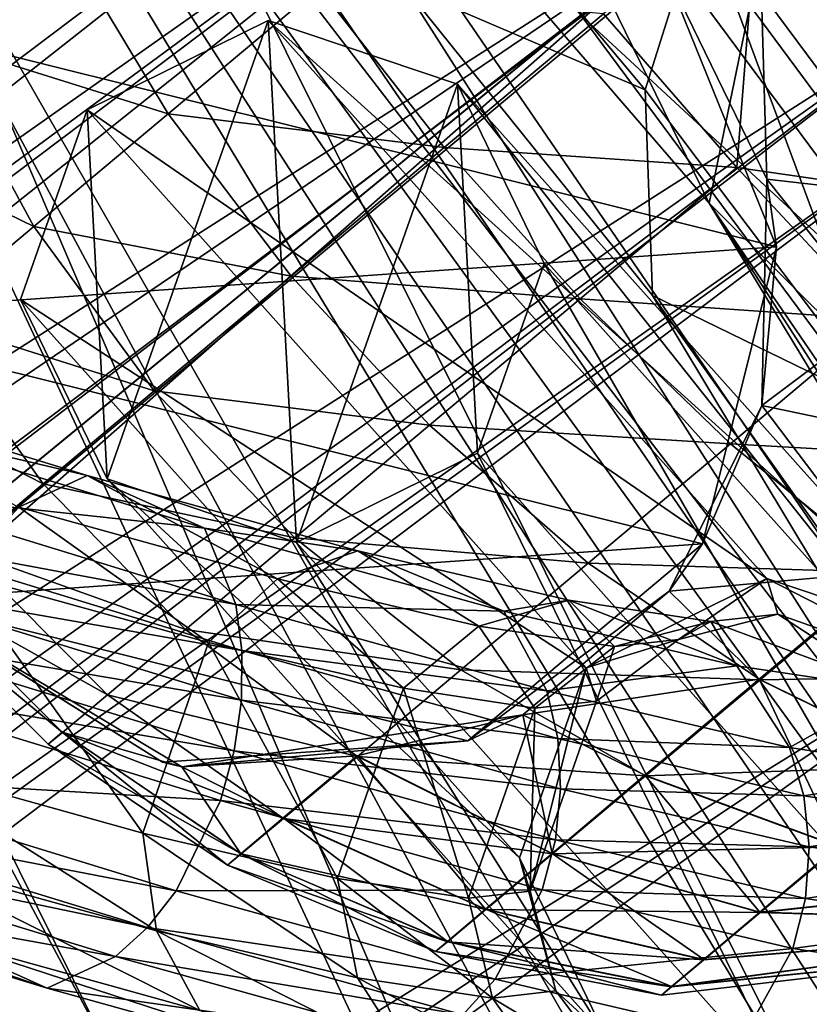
# Model space of a CAD drawing. Header units: metres. Extents: x -904 to 0, y -908 to 0.
# Tile 155 of 161: x -114 to -94, y -150 to -126. Entities that reach past the tile are written whole.
import ezdxf

# ---------------------------------------------------------------- set-up
doc = ezdxf.new("R2010")
doc.units = ezdxf.units.M

msp = doc.modelspace()

# ---------------------------------------------------------------- linework, layer by layer
at = {"layer": 'None'}
for points in [[(-49.976849, -131.562469, 2063.059814), (-25.973949, -3.563107, 2063.059814), (-104.346909, -107.827393, 2063.059814)], [(-49.976849, -131.562469, 163.059692), (-104.346909, -107.827393, 163.059692), (-25.973949, -3.563107, 163.059692)], [(-104.346909, -107.827393, 163.059692), (-88.116982, -126.493332, 163.059692), (-104.346909, -107.827393, 2063.059814)], [(-88.116982, -126.493332, 163.059692), (-88.116982, -126.493332, 2063.059814), (-104.346909, -107.827393, 2063.059814)], [(-54.393982, -132.405029, 2063.059814), (-104.346909, -107.827393, 2063.059814), (-88.116982, -126.493332, 2063.059814)], [(-54.393982, -132.405029, 2063.059814), (-49.976849, -131.562469, 2063.059814), (-104.346909, -107.827393, 2063.059814)], [(-49.976849, -131.562469, 163.059692), (-54.393982, -132.405029, 163.059692), (-104.346909, -107.827393, 163.059692)], [(-54.393982, -132.405029, 163.059692), (-88.116982, -126.493332, 163.059692), (-104.346909, -107.827393, 163.059692)]]:
    msp.add_3dface(points, dxfattribs=at)
at = {"layer": 'None012328'}
for points in [[(-113.255333, -101.465309, 1043.078369), (-111.905159, -103.074333, 1053.600708), (-77.901436, -143.59726, 1043.041016)], [(-113.255333, -101.465309, 1043.078369), (-77.901436, -143.59726, 1043.041016), (-111.914345, -103.063393, 1032.553101)], [(-77.901436, -143.59726, 1043.041016), (-79.251602, -141.988235, 1032.518677), (-111.914345, -103.063393, 1032.553101)], [(-111.914345, -103.063393, 1032.553101), (-79.251602, -141.988235, 1032.518677), (-108.086349, -107.625282, 1023.627441)], [(-111.905159, -103.074333, 1053.600708), (-79.242424, -141.999176, 1053.566284), (-77.901436, -143.59726, 1043.041016)], [(-79.242424, -141.999176, 1053.566284), (-111.905159, -103.074333, 1053.600708), (-83.070412, -137.437286, 1062.491943)], [(-111.905159, -103.074333, 1053.600708), (-108.069389, -107.6455, 1062.518311), (-83.070412, -137.437286, 1062.491943)], [(-79.251602, -141.988235, 1032.518677), (-83.087372, -137.417068, 1023.601074), (-108.086349, -107.625282, 1023.627441)], [(-108.086349, -107.625282, 1023.627441), (-83.087372, -137.417068, 1023.601074), (-102.354141, -114.456482, 1017.660156)], [(-83.070412, -137.437286, 1062.491943), (-108.069389, -107.6455, 1062.518311), (-88.802628, -130.606094, 1068.459229)], [(-108.069389, -107.6455, 1062.518311), (-102.331978, -114.482887, 1068.473511), (-88.802628, -130.606094, 1068.459229)], [(-83.087372, -137.417068, 1023.601074), (-88.824791, -130.579681, 1017.645874), (-102.354141, -114.456482, 1017.660156)], [(-102.354141, -114.456482, 1017.660156), (-88.824791, -130.579681, 1017.645874), (-95.590378, -122.516991, 1015.559692)], [(-88.802628, -130.606094, 1068.459229), (-102.331978, -114.482887, 1068.473511), (-95.566391, -122.545578, 1070.559692)], [(-112.793983, -123.781975, 1064.467896), (-117.712082, -121.474258, 1059.345703), (-115.927315, -126.408287, 1061.146729)], [(-95.566391, -122.545578, 1070.559692), (-99.399818, -125.761887, 1070.100586), (-96.119469, -129.541183, 1069.645752)], [(-97.965012, -124.509758, 1015.734985), (-95.590378, -122.516991, 1015.559692), (-95.373459, -129.832169, 1016.547363)], [(-88.802628, -130.606094, 1068.459229), (-95.566391, -122.545578, 1070.559692), (-96.119469, -129.541183, 1069.645752)], [(-95.590378, -122.516991, 1015.559692), (-88.824791, -130.579681, 1017.645874), (-95.373459, -129.832169, 1016.547363)], [(-110.120125, -128.221329, 1065.696167), (-112.793983, -123.781975, 1064.467896), (-115.927315, -126.408287, 1061.146729)], [(-106.408791, -125.109283, 1068.205444), (-112.793983, -123.781975, 1064.467896), (-110.120125, -128.221329, 1065.696167)], [(-97.966179, -124.508362, 1013.059692), (-95.141541, -131.499298, 1013.054871), (-117.658089, -125.885635, 1013.067566)], [(-95.141541, -131.499298, 1013.054871), (-97.966179, -124.508362, 1013.059692), (-95.373459, -129.832169, 1016.547363)], [(-95.373459, -129.832169, 1016.547363), (-97.966179, -124.508362, 1013.059692), (-97.965012, -124.509758, 1015.734985)], [(-103.321503, -129.051361, 1068.628906), (-106.408791, -125.109283, 1068.205444), (-110.120125, -128.221329, 1065.696167)], [(-99.399818, -125.761887, 1070.100586), (-106.408791, -125.109283, 1068.205444), (-103.321503, -129.051361, 1068.628906)], [(-96.119469, -129.541183, 1069.645752), (-99.399818, -125.761887, 1070.100586), (-103.321503, -129.051361, 1068.628906)], [(-117.658089, -125.885635, 1013.067566), (-95.141541, -131.499298, 1013.054871), (-119.482079, -133.201706, 1013.064575)], [(-118.473221, -128.540985, 1057.058228), (-113.433807, -130.99881, 1062.183838), (-115.927315, -126.408287, 1061.146729)], [(-115.927315, -126.408287, 1061.146729), (-113.433807, -130.99881, 1062.183838), (-110.120125, -128.221329, 1065.696167)], [(-113.433807, -130.99881, 1062.183838), (-107.095856, -132.216248, 1066.077026), (-110.120125, -128.221329, 1065.696167)], [(-110.120125, -128.221329, 1065.696167), (-107.095856, -132.216248, 1066.077026), (-103.321503, -129.051361, 1068.628906)], [(-118.473221, -128.540985, 1057.058228), (-116.126251, -133.254272, 1057.860107), (-113.433807, -130.99881, 1062.183838)], [(-107.095856, -132.216248, 1066.077026), (-99.975685, -132.775742, 1068.198608), (-103.321503, -129.051361, 1068.628906)], [(-103.321503, -129.051361, 1068.628906), (-99.975685, -132.775742, 1068.198608), (-96.119469, -129.541183, 1069.645752)], [(-99.975685, -132.775742, 1068.198608), (-92.624718, -133.289337, 1068.19519), (-96.119469, -129.541183, 1069.645752)], [(-96.119469, -129.541183, 1069.645752), (-92.624718, -133.289337, 1068.19519), (-88.802628, -130.606094, 1068.459229)], [(-95.496666, -135.40332, 1018.758423), (-95.373459, -129.832169, 1016.547363), (-92.646652, -133.263199, 1017.910522)], [(-95.496666, -135.40332, 1018.758423), (-95.141541, -131.499298, 1013.054871), (-95.373459, -129.832169, 1016.547363)], [(-95.373459, -129.832169, 1016.547363), (-88.824791, -130.579681, 1017.645874), (-92.646652, -133.263199, 1017.910522)], [(-113.433807, -130.99881, 1062.183838), (-116.126251, -133.254272, 1057.860107), (-110.465797, -135.040878, 1062.505127)], [(-113.433807, -130.99881, 1062.183838), (-110.465797, -135.040878, 1062.505127), (-107.095856, -132.216248, 1066.077026)], [(-95.141541, -131.499298, 1013.054871), (-96.965538, -138.815369, 1013.051819), (-119.482079, -133.201706, 1013.064575)], [(-96.965538, -138.815369, 1013.051819), (-95.141541, -131.499298, 1013.054871), (-95.496666, -135.40332, 1018.758423)], [(-110.465797, -135.040878, 1062.505127), (-103.687019, -135.887787, 1065.689453), (-107.095856, -132.216248, 1066.077026)], [(-107.095856, -132.216248, 1066.077026), (-103.687019, -135.887787, 1065.689453), (-99.975685, -132.775742, 1068.198608)], [(-103.687019, -135.887787, 1065.689453), (-96.271057, -136.347855, 1066.826782), (-99.975685, -132.775742, 1068.198608)], [(-99.975685, -132.775742, 1068.198608), (-96.271057, -136.347855, 1066.826782), (-92.624718, -133.289337, 1068.19519)], [(-119.482079, -133.201706, 1013.064575), (-96.965538, -138.815369, 1013.051819), (-116.657448, -140.192642, 1013.059692)], [(-113.203949, -137.334641, 1058.10791), (-116.126251, -133.254272, 1057.860107), (-118.050499, -134.864655, 1053.016724)], [(-116.126251, -133.254272, 1057.860107), (-113.203949, -137.334641, 1058.10791), (-110.465797, -135.040878, 1062.505127)], [(-96.271057, -136.347855, 1066.826782), (-89.103912, -136.762787, 1065.682617), (-92.624718, -133.289337, 1068.19519)], [(-92.646652, -133.263199, 1017.910522), (-89.12365, -136.739258, 1020.416382), (-95.496666, -135.40332, 1018.758423)], [(-115.160866, -138.972366, 1053.182251), (-113.203949, -137.334641, 1058.10791), (-118.050499, -134.864655, 1053.016724)], [(-110.465797, -135.040878, 1062.505127), (-113.203949, -137.334641, 1058.10791), (-107.00071, -138.665268, 1062.177124)], [(-110.465797, -135.040878, 1062.505127), (-107.00071, -138.665268, 1062.177124), (-103.687019, -135.887787, 1065.689453)], [(-95.496666, -135.40332, 1018.758423), (-92.405014, -139.49382, 1021.648193), (-97.784515, -139.980316, 1021.919373)], [(-97.784515, -139.980316, 1021.919373), (-96.965538, -138.815369, 1013.051819), (-95.496666, -135.40332, 1018.758423)], [(-89.12365, -136.739258, 1020.416382), (-92.405014, -139.49382, 1021.648193), (-95.496666, -135.40332, 1018.758423)], [(-107.00071, -138.665268, 1062.177124), (-99.780403, -139.290527, 1064.454102), (-103.687019, -135.887787, 1065.689453)], [(-103.687019, -135.887787, 1065.689453), (-99.780403, -139.290527, 1064.454102), (-96.271057, -136.347855, 1066.826782)], [(-99.780403, -139.290527, 1064.454102), (-92.386345, -139.516068, 1064.450806), (-96.271057, -136.347855, 1066.826782)], [(-96.271057, -136.347855, 1066.826782), (-92.386345, -139.516068, 1064.450806), (-89.103912, -136.762787, 1065.682617)], [(-109.693146, -140.920731, 1057.853394), (-113.203949, -137.334641, 1058.10791), (-115.160866, -138.972366, 1053.182251)], [(-113.203949, -137.334641, 1058.10791), (-109.693146, -140.920731, 1057.853394), (-107.00071, -138.665268, 1062.177124)], [(-107.00071, -138.665268, 1062.177124), (-109.693146, -140.920731, 1057.853394), (-102.913734, -141.91684, 1061.132935)], [(-102.913734, -141.91684, 1061.132935), (-99.780403, -139.290527, 1064.454102), (-107.00071, -138.665268, 1062.177124)], [(-96.965538, -138.815369, 1013.051819), (-102.741455, -143.662079, 1013.051819), (-116.657448, -140.192642, 1013.059692)], [(-102.741455, -143.662079, 1013.051819), (-96.965538, -138.815369, 1013.051819), (-97.784515, -139.980316, 1021.919373)], [(-115.160866, -138.972366, 1053.182251), (-116.290489, -139.915726, 1048.063721), (-111.617393, -142.531113, 1053.009888)], [(-111.617393, -142.531113, 1053.009888), (-109.693146, -140.920731, 1057.853394), (-115.160866, -138.972366, 1053.182251)], [(-95.545456, -142.165054, 1062.314941), (-99.780403, -139.290527, 1064.454102), (-102.913734, -141.91684, 1061.132935)], [(-99.780403, -139.290527, 1064.454102), (-95.545456, -142.165054, 1062.314941), (-92.386345, -139.516068, 1064.450806)], [(-92.405014, -139.49382, 1021.648193), (-95.562263, -142.145035, 1023.784058), (-97.784515, -139.980316, 1021.919373)], [(-95.562263, -142.145035, 1023.784058), (-92.405014, -139.49382, 1021.648193), (-91.237175, -144.25856, 1026.770752)], [(-95.545456, -142.165054, 1062.314941), (-88.554108, -142.037567, 1061.126587), (-92.386345, -139.516068, 1064.450806)], [(-112.728157, -143.458725, 1047.976807), (-116.290489, -139.915726, 1048.063721), (-116.644363, -140.208237, 1043.059692)], [(-116.290489, -139.915726, 1048.063721), (-112.728157, -143.458725, 1047.976807), (-111.617393, -142.531113, 1053.009888)], [(-101.388695, -143.025772, 1025.668213), (-102.741455, -143.662079, 1013.051819), (-97.784515, -139.980316, 1021.919373)], [(-97.784515, -139.980316, 1021.919373), (-95.562263, -142.145035, 1023.784058), (-101.388695, -143.025772, 1025.668213)], [(-116.657448, -140.192642, 1013.059692), (-110.263092, -144.188156, 1013.054871), (-116.644363, -140.208237, 1043.059692)], [(-116.657448, -140.192642, 1013.059692), (-102.741455, -143.662079, 1013.051819), (-110.263092, -144.188156, 1013.054871)], [(-113.076118, -143.746353, 1043.056274), (-112.728157, -143.458725, 1047.976807), (-116.644363, -140.208237, 1043.059692)], [(-109.786018, -144.305969, 1034.101318), (-112.732452, -143.453613, 1038.135864), (-116.644363, -140.208237, 1043.059692)], [(-112.732452, -143.453613, 1038.135864), (-113.076118, -143.746353, 1043.056274), (-116.644363, -140.208237, 1043.059692)], [(-110.263092, -144.188156, 1013.054871), (-109.786018, -144.305969, 1034.101318), (-116.644363, -140.208237, 1043.059692)], [(-105.459641, -144.049545, 1057.044556), (-109.693146, -140.920731, 1057.853394), (-111.617393, -142.531113, 1053.009888)], [(-109.693146, -140.920731, 1057.853394), (-105.459641, -144.049545, 1057.044556), (-102.913734, -141.91684, 1061.132935)], [(-102.913734, -141.91684, 1061.132935), (-105.459641, -144.049545, 1057.044556), (-98.366081, -144.529266, 1059.325195)], [(-98.366081, -144.529266, 1059.325195), (-95.545456, -142.165054, 1062.314941), (-102.913734, -141.91684, 1061.132935)], [(-91.222977, -144.275482, 1059.322266), (-88.554108, -142.037567, 1061.126587), (-95.545456, -142.165054, 1062.314941)], [(-95.562263, -142.145035, 1023.784058), (-98.38028, -144.512344, 1026.773804), (-101.388695, -143.025772, 1025.668213)], [(-93.617882, -146.258499, 1029.296509), (-98.38028, -144.512344, 1026.773804), (-95.562263, -142.145035, 1023.784058)], [(-91.222977, -144.275482, 1059.322266), (-95.545456, -142.165054, 1062.314941), (-98.366081, -144.529266, 1059.325195)], [(-91.237175, -144.25856, 1026.770752), (-93.617882, -146.258499, 1029.296509), (-95.562263, -142.145035, 1023.784058)], [(-111.617393, -142.531113, 1053.009888), (-112.728157, -143.458725, 1047.976807), (-107.27916, -145.572281, 1052.464722)], [(-107.27916, -145.572281, 1052.464722), (-105.459641, -144.049545, 1057.044556), (-111.617393, -142.531113, 1053.009888)], [(-109.786018, -144.305969, 1034.101318), (-101.388695, -143.025772, 1025.668213), (-105.47184, -144.034988, 1029.061157)], [(-102.741455, -143.662079, 1013.051819), (-101.388695, -143.025772, 1025.668213), (-109.786018, -144.305969, 1034.101318)], [(-105.47184, -144.034988, 1029.061157), (-101.388695, -143.025772, 1025.668213), (-100.668892, -146.436035, 1030.454102)], [(-101.388695, -143.025772, 1025.668213), (-98.38028, -144.512344, 1026.773804), (-100.668892, -146.436035, 1030.454102)], [(-113.076118, -143.746353, 1043.056274), (-112.732452, -143.453613, 1038.135864), (-108.658493, -146.721375, 1043.052856)], [(-108.329468, -146.449402, 1047.705444), (-112.728157, -143.458725, 1047.976807), (-113.076118, -143.746353, 1043.056274)], [(-108.333527, -146.444565, 1038.400146), (-112.732452, -143.453613, 1038.135864), (-109.786018, -144.305969, 1034.101318)], [(-112.732452, -143.453613, 1038.135864), (-108.333527, -146.444565, 1038.400146), (-108.658493, -146.721375, 1043.052856)], [(-112.728157, -143.458725, 1047.976807), (-108.329468, -146.449402, 1047.705444), (-107.27916, -145.572281, 1052.464722)], [(-108.658493, -146.721375, 1043.052856), (-108.329468, -146.449402, 1047.705444), (-113.076118, -143.746353, 1043.056274)], [(-110.263092, -144.188156, 1013.054871), (-102.741455, -143.662079, 1013.051819), (-109.786018, -144.305969, 1034.101318)], [(-107.287369, -145.5625, 1033.640991), (-109.786018, -144.305969, 1034.101318), (-105.47184, -144.034988, 1029.061157)], [(-107.287369, -145.5625, 1033.640991), (-105.47184, -144.034988, 1029.061157), (-102.30323, -147.811096, 1034.576904)], [(-105.47184, -144.034988, 1029.061157), (-100.668892, -146.436035, 1030.454102), (-102.30323, -147.811096, 1034.576904)], [(-100.657906, -146.449127, 1055.644775), (-105.459641, -144.049545, 1057.044556), (-107.27916, -145.572281, 1052.464722)], [(-105.459641, -144.049545, 1057.044556), (-100.657906, -146.449127, 1055.644775), (-98.366081, -144.529266, 1059.325195)], [(-93.605888, -146.272797, 1056.796509), (-91.222977, -144.275482, 1059.322266), (-98.366081, -144.529266, 1059.325195)], [(-107.287369, -145.5625, 1033.640991), (-108.333527, -146.444565, 1038.400146), (-109.786018, -144.305969, 1034.101318)], [(-98.38028, -144.512344, 1026.773804), (-95.551331, -147.883667, 1032.405762), (-100.668892, -146.436035, 1030.454102)], [(-93.617882, -146.258499, 1029.296509), (-95.551331, -147.883667, 1032.405762), (-98.38028, -144.512344, 1026.773804)], [(-98.366081, -144.529266, 1059.325195), (-100.657906, -146.449127, 1055.644775), (-93.605888, -146.272797, 1056.796509)], [(-103.24498, -148.605133, 1038.861206), (-108.333527, -146.444565, 1038.400146), (-107.287369, -145.5625, 1033.640991)], [(-107.27916, -145.572281, 1052.464722), (-108.329468, -146.449402, 1047.705444), (-102.295837, -147.819901, 1051.522095)], [(-102.30323, -147.811096, 1034.576904), (-103.24498, -148.605133, 1038.861206), (-107.287369, -145.5625, 1033.640991)], [(-102.295837, -147.819901, 1051.522095), (-100.657906, -146.449127, 1055.644775), (-107.27916, -145.572281, 1052.464722)], [(-108.658493, -146.721375, 1043.052856), (-108.333527, -146.444565, 1038.400146), (-103.537514, -148.854324, 1043.049438)], [(-103.241325, -148.609482, 1047.237793), (-108.329468, -146.449402, 1047.705444), (-108.658493, -146.721375, 1043.052856)], [(-108.333527, -146.444565, 1038.400146), (-103.24498, -148.605133, 1038.861206), (-103.537514, -148.854324, 1043.049438)], [(-108.329468, -146.449402, 1047.705444), (-103.241325, -148.609482, 1047.237793), (-102.295837, -147.819901, 1051.522095)], [(-100.668892, -146.436035, 1030.454102), (-96.932045, -149.045334, 1035.888794), (-102.30323, -147.811096, 1034.576904)], [(-95.542053, -147.89473, 1053.687256), (-100.657906, -146.449127, 1055.644775), (-102.295837, -147.819901, 1051.522095)], [(-100.668892, -146.436035, 1030.454102), (-95.551331, -147.883667, 1032.405762), (-96.932045, -149.045334, 1035.888794)], [(-100.657906, -146.449127, 1055.644775), (-95.542053, -147.89473, 1053.687256), (-93.605888, -146.272797, 1056.796509)], [(-84.628784, -146.715454, 1035.884644), (-95.551331, -147.883667, 1032.405762), (-93.617882, -146.258499, 1029.296509)], [(-93.605888, -146.272797, 1056.796509), (-95.542053, -147.89473, 1053.687256), (-84.622543, -146.7229, 1050.200073)], [(-103.537514, -148.854324, 1043.049438), (-103.241325, -148.609482, 1047.237793), (-108.658493, -146.721375, 1043.052856)], [(-95.551331, -147.883667, 1032.405762), (-84.628784, -146.715454, 1035.884644), (-86.354027, -148.166183, 1039.316284)], [(-95.542053, -147.89473, 1053.687256), (-86.350777, -148.170059, 1046.768433), (-84.622543, -146.7229, 1050.200073)], [(-97.727654, -149.716156, 1039.508179), (-103.24498, -148.605133, 1038.861206), (-102.30323, -147.811096, 1034.576904)], [(-102.295837, -147.819901, 1051.522095), (-103.241325, -148.609482, 1047.237793), (-96.925804, -149.05278, 1050.204224)], [(-96.932045, -149.045334, 1035.888794), (-97.727654, -149.716156, 1039.508179), (-102.30323, -147.811096, 1034.576904)], [(-96.925804, -149.05278, 1050.204224), (-95.542053, -147.89473, 1053.687256), (-102.295837, -147.819901, 1051.522095)], [(-95.551331, -147.883667, 1032.405762), (-86.354027, -148.166183, 1039.316284), (-96.932045, -149.045334, 1035.888794)], [(-96.925804, -149.05278, 1050.204224), (-86.350777, -148.170059, 1046.768433), (-95.542053, -147.89473, 1053.687256)], [(-96.932045, -149.045334, 1035.888794), (-86.354027, -148.166183, 1039.316284), (-97.727654, -149.716156, 1039.508179)], [(-86.354027, -148.166183, 1039.316284), (-86.896843, -148.624969, 1043.042358), (-97.727654, -149.716156, 1039.508179)], [(-96.925804, -149.05278, 1050.204224), (-97.724564, -149.719833, 1046.584839), (-86.350777, -148.170059, 1046.768433)], [(-97.724564, -149.719833, 1046.584839), (-86.896843, -148.624969, 1043.042358), (-86.350777, -148.170059, 1046.768433)], [(-103.24498, -148.605133, 1038.861206), (-97.974792, -149.926666, 1043.046509), (-103.537514, -148.854324, 1043.049438)], [(-97.724564, -149.719833, 1046.584839), (-103.241325, -148.609482, 1047.237793), (-103.537514, -148.854324, 1043.049438)], [(-97.727654, -149.716156, 1039.508179), (-97.974792, -149.926666, 1043.046509), (-103.24498, -148.605133, 1038.861206)], [(-103.241325, -148.609482, 1047.237793), (-97.724564, -149.719833, 1046.584839), (-96.925804, -149.05278, 1050.204224)], [(-97.727654, -149.716156, 1039.508179), (-86.896843, -148.624969, 1043.042358), (-97.974792, -149.926666, 1043.046509)], [(-86.896843, -148.624969, 1043.042358), (-97.724564, -149.719833, 1046.584839), (-97.974792, -149.926666, 1043.046509)], [(-97.974792, -149.926666, 1043.046509), (-97.724564, -149.719833, 1046.584839), (-103.537514, -148.854324, 1043.049438)]]:
    msp.add_3dface(points, dxfattribs=at)
at = {"layer": 'None012346'}
for points in [[(-16.196362, -21.156561, 163.059708), (-96.99382, -123.247398, 163.059708), (-85.873306, -138.202621, 163.059708)], [(-13.196362, -21.156561, 160.059708), (-83.707397, -137.245895, 160.059708), (-95.050194, -121.951881, 160.059708)], [(-264.332214, -57.531643, 123.974747), (-243.170029, -56.729248, 123.995758), (-63.008152, -302.295593, 117.565376)], [(-63.008152, -302.295593, 117.565376), (-243.170029, -56.729248, 123.995758), (-222.050903, -58.298695, 123.954659)], [(-297.830109, -60.486073, 123.897385), (-264.332214, -57.531643, 123.974747), (-63.008152, -302.295593, 117.565376)], [(-222.050903, -58.298695, 123.954659), (-201.240021, -62.22023, 123.851974), (-63.008152, -302.295593, 117.565376)], [(-242.291733, -59.376686, 126.92746), (-262.718689, -60.035652, 126.910202), (-65.261642, -300.990356, 120.600586)], [(-65.261642, -300.990356, 120.600586), (-221.537735, -60.995937, 126.885056), (-242.291733, -59.376686, 126.92746)], [(-262.718689, -60.035652, 126.910202), (-296.668427, -62.81105, 126.837532), (-65.261642, -300.990356, 120.600586)], [(-63.008152, -302.295593, 117.565376), (-331.364288, -63.040817, 123.830482), (-297.830109, -60.486073, 123.897385)], [(-201.261032, -64.869583, 126.783623), (-221.537735, -60.995937, 126.885056), (-65.261642, -300.990356, 120.600586)], [(-201.240021, -62.22023, 123.851974), (-180.998627, -68.444519, 123.68898), (-63.008152, -302.295593, 117.565376)], [(-398.51358, -66.948952, 123.728142), (-331.364288, -63.040817, 123.830482), (-63.008152, -302.295593, 117.565376)], [(-65.261642, -300.990356, 120.600586), (-296.668427, -62.81105, 126.837532), (-330.762848, -65.236298, 126.774025)], [(-181.641327, -70.920166, 126.625183), (-201.261032, -64.869583, 126.783623), (-65.261642, -300.990356, 120.600586)], [(-399.362701, -68.982285, 126.675926), (-65.261642, -300.990356, 120.600586), (-330.762848, -65.236298, 126.774025)], [(-465.701691, -69.252586, 123.667824), (-398.51358, -66.948952, 123.728142), (-69.298546, -367.238312, 115.864792)], [(-398.51358, -66.948952, 123.728142), (-66.409767, -334.739563, 116.715805), (-69.298546, -367.238312, 115.864792)], [(-66.409767, -334.739563, 116.715805), (-398.51358, -66.948952, 123.728142), (-63.008152, -302.295593, 117.565376)], [(-63.008152, -302.295593, 117.565376), (-180.998627, -68.444519, 123.68898), (-161.580826, -76.893288, 123.467743)], [(-71.333969, -367.13382, 118.868553), (-399.362701, -68.982285, 126.675926), (-465.757965, -71.129059, 126.619713)], [(-71.333969, -367.13382, 118.868553), (-68.556686, -334.277802, 119.72892), (-399.362701, -68.982285, 126.675926)], [(-68.556686, -334.277802, 119.72892), (-65.261642, -300.990356, 120.600586), (-399.362701, -68.982285, 126.675926)], [(-452.00235, -701.143799, 107.12117), (-465.701691, -69.252586, 123.667824), (-71.672775, -399.771973, 115.012871)], [(-465.701691, -69.252586, 123.667824), (-69.298546, -367.238312, 115.864792), (-71.672775, -399.771973, 115.012871)], [(-65.261642, -300.990356, 120.600586), (-162.537094, -79.228813, 126.407616), (-181.641327, -70.920166, 126.625183)], [(-73.59713, -399.498657, 118.021057), (-465.757965, -71.129059, 126.619713), (-452.00235, -703.006531, 110.073418)], [(-73.59713, -399.498657, 118.021057), (-71.333969, -367.13382, 118.868553), (-465.757965, -71.129059, 126.619713)], [(-161.580826, -76.893288, 123.467743), (-143.23024, -87.460297, 123.19104), (-63.008152, -302.295593, 117.565376)], [(-144.563904, -89.568611, 126.136856), (-162.537094, -79.228813, 126.407616), (-65.261642, -300.990356, 120.600586)], [(-143.23024, -87.460297, 123.19104), (-59.095226, -269.917725, 118.413223), (-63.008152, -302.295593, 117.565376)], [(-59.095226, -269.917725, 118.413223), (-143.23024, -87.460297, 123.19104), (-58.036373, -259.381531, 118.689117)], [(-143.23024, -87.460297, 123.19104), (-126.177071, -100.012726, 122.862343), (-58.036373, -259.381531, 118.689117)], [(-61.531395, -267.970581, 121.46524), (-144.563904, -89.568611, 126.136856), (-65.261642, -300.990356, 120.600586)], [(-61.531395, -267.970581, 121.46524), (-60.209061, -247.536804, 122.000313), (-144.563904, -89.568611, 126.136856)], [(-60.209061, -247.536804, 122.000313), (-128.588287, -101.245392, 125.831093), (-144.563904, -89.568611, 126.136856)], [(-58.036373, -259.381531, 118.689117), (-126.177071, -100.012726, 122.862343), (-61.617218, -206.722794, 120.068039)], [(-126.177071, -100.012726, 122.862343), (-64.09272, -196.426773, 120.337646), (-61.617218, -206.722794, 120.068039)], [(-110.635124, -114.392876, 122.485779), (-74.915062, -166.593323, 121.118866), (-126.177071, -100.012726, 122.862343)], [(-74.915062, -166.593323, 121.118866), (-70.75206, -176.330521, 120.863892), (-126.177071, -100.012726, 122.862343)], [(-126.177071, -100.012726, 122.862343), (-70.75206, -176.330521, 120.863892), (-67.140846, -186.285416, 120.60321)], [(-67.140846, -186.285416, 120.60321), (-64.09272, -196.426773, 120.337646), (-126.177071, -100.012726, 122.862343)], [(-60.209061, -247.536804, 122.000313), (-61.154972, -226.743057, 122.544815), (-128.588287, -101.245392, 125.831093)], [(-61.154972, -226.743057, 122.544815), (-62.479103, -216.503357, 122.812958), (-128.588287, -101.245392, 125.831093)], [(-128.588287, -101.245392, 125.831093), (-62.479103, -216.503357, 122.812958), (-112.544655, -115.989105, 125.445015)], [(-110.635124, -114.392876, 122.485779), (-107.837448, -107.843292, 160.059708), (-96.799194, -130.420166, 122.066093)], [(-107.837448, -107.843292, 160.059708), (-95.050194, -121.951881, 160.059708), (-96.799194, -130.420166, 122.066093)], [(-110.635124, -114.392876, 122.485779), (-96.799194, -130.420166, 122.066093), (-74.915062, -166.593323, 121.118866)], [(-62.479103, -216.503357, 122.812958), (-77.438309, -167.19873, 124.104042), (-112.544655, -115.989105, 125.445015)], [(-112.544655, -115.989105, 125.445015), (-77.438309, -167.19873, 124.104042), (-104.308945, -125.084732, 125.206833)], [(-96.99382, -123.247398, 163.059708), (-104.699112, -120.086205, 144.201447), (-98.372208, -127.632744, 144.108932)], [(-98.372208, -127.632744, 144.108932), (-104.699112, -120.086205, 144.201447), (-104.308945, -125.084732, 125.206833)], [(-96.799194, -130.420166, 122.066093), (-95.050194, -121.951881, 160.059708), (-84.576172, -142.580032, 140.768463)], [(-95.050194, -121.951881, 160.059708), (-83.707397, -137.245895, 160.059708), (-84.576172, -142.580032, 140.768463)], [(-92.448761, -135.498718, 144.013687), (-96.99382, -123.247398, 163.059708), (-98.372208, -127.632744, 144.108932)], [(-85.873306, -138.202621, 163.059708), (-96.99382, -123.247398, 163.059708), (-92.448761, -135.498718, 144.013687)], [(-77.438309, -167.19873, 124.104042), (-98.197342, -132.697006, 125.0075), (-104.308945, -125.084732, 125.206833)], [(-104.308945, -125.084732, 125.206833), (-98.197342, -132.697006, 125.0075), (-98.372208, -127.632744, 144.108932)], [(-98.197342, -132.697006, 125.0075), (-92.448761, -135.498718, 144.013687), (-98.372208, -127.632744, 144.108932)], [(-96.799194, -130.420166, 122.066093), (-79.616821, -157.10434, 121.36734), (-74.915062, -166.593323, 121.118866)], [(-96.799194, -130.420166, 122.066093), (-84.842606, -147.893387, 121.608543), (-79.616821, -157.10434, 121.36734)], [(-84.842606, -147.893387, 121.608543), (-96.799194, -130.420166, 122.066093), (-84.576172, -142.580032, 140.768463)], [(-77.438309, -167.19873, 124.104042), (-91.371841, -142.287994, 124.756355), (-98.197342, -132.697006, 125.0075)], [(-98.197342, -132.697006, 125.0075), (-91.371841, -142.287994, 124.756355), (-92.448761, -135.498718, 144.013687)]]:
    msp.add_3dface(points, dxfattribs=at)
at = {"layer": 'None012347'}
for points in [[(-95.350983, -122.008881, 2065.280029), (-84.109451, -137.16687, 2065.280029), (-13.00234, -13.003942, 2065.280029)], [(-86.129189, -138.591553, 2063.023926), (-97.225319, -123.61985, 2063.023926), (-16.00234, -16.003942, 2063.023926)], [(-208.871689, -208.873306, 2170), (-110.38842, -110.390038, 2077.158691), (-124.128281, -97.937057, 2077.158691)], [(-213.084335, -206.330261, 2167.144043), (-125.787346, -99.958588, 2075.415527), (-112.237633, -112.239235, 2075.415527)], [(-208.871689, -208.873306, 2170), (-205.597473, -212.485886, 2170), (-110.38842, -110.390038, 2077.158691)], [(-205.597473, -212.485886, 2170), (-97.93544, -124.129898, 2077.158691), (-110.38842, -110.390038, 2077.158691)], [(-209.540543, -209.542145, 2167.144043), (-213.084335, -206.330261, 2167.144043), (-112.237633, -112.239235, 2075.415527)], [(-209.540543, -209.542145, 2167.144043), (-112.237633, -112.239235, 2075.415527), (-99.956985, -125.788948, 2075.415527)], [(-97.93544, -124.129898, 2077.158691), (-86.889359, -139.024338, 2077.158691), (-95.350983, -122.008881, 2065.280029)], [(-86.889359, -139.024338, 2077.158691), (-84.109451, -137.16687, 2065.280029), (-95.350983, -122.008881, 2065.280029)], [(-99.956985, -125.788948, 2075.415527), (-97.225319, -123.61985, 2063.023926), (-86.129189, -138.591553, 2063.023926)], [(-205.597473, -212.485886, 2170), (-202.693161, -216.402023, 2170), (-97.93544, -124.129898, 2077.158691)], [(-202.693161, -216.402023, 2170), (-86.889359, -139.024338, 2077.158691), (-97.93544, -124.129898, 2077.158691)], [(-206.328659, -213.085938, 2167.144043), (-209.540543, -209.542145, 2167.144043), (-99.956985, -125.788948, 2075.415527)], [(-206.328659, -213.085938, 2167.144043), (-99.956985, -125.788948, 2075.415527), (-89.063797, -140.477234, 2075.415527)], [(-89.063797, -140.477234, 2075.415527), (-99.956985, -125.788948, 2075.415527), (-86.129189, -138.591553, 2063.023926)], [(-202.693161, -216.402023, 2170), (-200.186707, -220.583984, 2170), (-86.889359, -139.024338, 2077.158691)], [(-200.186707, -220.583984, 2170), (-77.356422, -154.929794, 2077.158691), (-86.889359, -139.024338, 2077.158691)], [(-203.479645, -216.927521, 2167.144043), (-206.328659, -213.085938, 2167.144043), (-89.063797, -140.477234, 2075.415527)], [(-203.479645, -216.927521, 2167.144043), (-89.063797, -140.477234, 2075.415527), (-79.662811, -156.162567, 2075.415527)]]:
    msp.add_3dface(points, dxfattribs=at)
at = {"layer": 'None012348'}
for points in [[(-112.116577, -128.11937, 1011.936401), (-107.659782, -125.92086, 1012.171631), (-95.375702, -139.662704, 907.865417)], [(-107.659782, -125.92086, 1012.171631), (-112.116577, -128.11937, 1011.936401), (-111.623749, -137.212555, 1013.192444)], [(-106.963837, -138.780151, 1013.947754), (-107.659782, -125.92086, 1012.171631), (-111.623749, -137.212555, 1013.192444)], [(-102.999138, -127.489098, 1012.927124), (-90.717056, -141.228699, 908.637939), (-107.659782, -125.92086, 1012.171631)], [(-90.717056, -141.228699, 908.637939), (-95.375702, -139.662704, 907.865417), (-107.659782, -125.92086, 1012.171631)], [(-102.999138, -127.489098, 1012.927124), (-107.659782, -125.92086, 1012.171631), (-106.963837, -138.780151, 1013.947754)], [(-102.507713, -136.582382, 1014.183044), (-102.999138, -127.489098, 1012.927124), (-106.963837, -138.780151, 1013.947754)], [(-100.865028, -131.90535, 1013.760315), (-88.582687, -145.645233, 909.468872), (-102.999138, -127.489098, 1012.927124)], [(-88.582687, -145.645233, 909.468872), (-90.717056, -141.228699, 908.637939), (-102.999138, -127.489098, 1012.927124)], [(-102.507713, -136.582382, 1014.183044), (-100.865028, -131.90535, 1013.760315), (-102.999138, -127.489098, 1012.927124)], [(-113.758537, -132.796646, 1012.359253), (-112.116577, -128.11937, 1011.936401), (-99.829399, -141.86467, 907.603943)], [(-111.623749, -137.212555, 1013.192444), (-112.116577, -128.11937, 1011.936401), (-113.758537, -132.796646, 1012.359253)], [(-99.829399, -141.86467, 907.603943), (-112.116577, -128.11937, 1011.936401), (-95.375702, -139.662704, 907.865417)], [(-102.507713, -136.582382, 1014.183044), (-90.223007, -150.324921, 909.871521), (-100.865028, -131.90535, 1013.760315)], [(-90.223007, -150.324921, 909.871521), (-88.582687, -145.645233, 909.468872), (-100.865028, -131.90535, 1013.760315)], [(-111.623749, -137.212555, 1013.192444), (-113.758537, -132.796646, 1012.359253), (-101.468994, -146.544601, 908.006653)], [(-101.468994, -146.544601, 908.006653), (-113.758537, -132.796646, 1012.359253), (-99.829399, -141.86467, 907.603943)], [(-113.80407, -137.907654, 865.575867), (-112.1231, -137.127396, 863.844238), (-119.979691, -134.718994, 858.404175)], [(-112.1231, -137.127396, 863.844238), (-117.910141, -135.762238, 854.002136), (-119.979691, -134.718994, 858.404175)], [(-112.1231, -137.127396, 863.844238), (-109.229767, -138.42334, 860.010315), (-117.910141, -135.762238, 854.002136)], [(-109.229767, -138.42334, 860.010315), (-117.485611, -137.535004, 852.23877), (-117.910141, -135.762238, 854.002136)], [(-106.963837, -138.780151, 1013.947754), (-94.676041, -152.526138, 909.610046), (-102.507713, -136.582382, 1014.183044)], [(-94.676041, -152.526138, 909.610046), (-90.223007, -150.324921, 909.871521), (-102.507713, -136.582382, 1014.183044)], [(-107.432281, -139.677063, 872.281555), (-112.1231, -137.127396, 863.844238), (-113.80407, -137.907654, 865.575867)], [(-107.432281, -139.677063, 872.281555), (-105.452385, -138.980362, 870.857727), (-112.1231, -137.127396, 863.844238)], [(-105.452385, -138.980362, 870.857727), (-109.229767, -138.42334, 860.010315), (-112.1231, -137.127396, 863.844238)], [(-106.963837, -138.780151, 1013.947754), (-111.623749, -137.212555, 1013.192444), (-99.333946, -150.9608, 908.837708)], [(-99.333946, -150.9608, 908.837708), (-111.623749, -137.212555, 1013.192444), (-101.468994, -146.544601, 908.006653)], [(-117.485611, -137.535004, 852.23877), (-109.229767, -138.42334, 860.010315), (-108.457893, -140.302246, 858.491699)], [(-117.485611, -137.535004, 852.23877), (-108.457893, -140.302246, 858.491699), (-117.465805, -138.634659, 851.595215)], [(-109.133583, -141.243179, 873.323669), (-113.80407, -137.907654, 865.575867), (-115.303825, -139.530457, 866.821045)], [(-109.133583, -141.243179, 873.323669), (-107.432281, -139.677063, 872.281555), (-113.80407, -137.907654, 865.575867)], [(-101.859024, -140.471008, 867.756836), (-109.229767, -138.42334, 860.010315), (-105.452385, -138.980362, 870.857727)], [(-109.229767, -138.42334, 860.010315), (-101.859024, -140.471008, 867.756836), (-108.457893, -140.302246, 858.491699)], [(-108.305519, -141.442261, 857.943176), (-117.576981, -139.821793, 851.145508), (-117.465805, -138.634659, 851.595215)], [(-108.457893, -140.302246, 858.491699), (-108.305519, -141.442261, 857.943176), (-117.465805, -138.634659, 851.595215)], [(-94.676041, -152.526138, 909.610046), (-106.963837, -138.780151, 1013.947754), (-99.333946, -150.9608, 908.837708)], [(-102.469193, -140.839233, 880.200806), (-105.452385, -138.980362, 870.857727), (-107.432281, -139.677063, 872.281555)], [(-100.255516, -140.197906, 879.14209), (-101.859024, -140.471008, 867.756836), (-105.452385, -138.980362, 870.857727)], [(-100.255516, -140.197906, 879.14209), (-105.452385, -138.980362, 870.857727), (-102.469193, -140.839233, 880.200806)], [(-115.303825, -139.530457, 866.821045), (-116.908714, -144.224854, 867.197021), (-110.746216, -145.933929, 873.710144)], [(-110.746216, -145.933929, 873.710144), (-109.133583, -141.243179, 873.323669), (-115.303825, -139.530457, 866.821045)], [(-99.829399, -141.86467, 907.603943), (-95.375702, -139.662704, 907.865417), (-97.554466, -141.170013, 898.275757)], [(-95.375702, -139.662704, 907.865417), (-95.106094, -140.5466, 898.053894), (-97.554466, -141.170013, 898.275757)], [(-95.106094, -140.5466, 898.053894), (-95.375702, -139.662704, 907.865417), (-90.422333, -142.203949, 897.798584)], [(-95.375702, -139.662704, 907.865417), (-90.717056, -141.228699, 908.637939), (-90.422333, -142.203949, 897.798584)], [(-108.318703, -142.659149, 857.565186), (-117.81488, -141.050812, 850.906982), (-117.576981, -139.821793, 851.145508)], [(-108.305519, -141.442261, 857.943176), (-108.318703, -142.659149, 857.565186), (-117.576981, -139.821793, 851.145508)], [(-104.32859, -142.367523, 881.000732), (-107.432281, -139.677063, 872.281555), (-109.133583, -141.243179, 873.323669)], [(-104.32859, -142.367523, 881.000732), (-102.469193, -140.839233, 880.200806), (-107.432281, -139.677063, 872.281555)], [(-101.859024, -140.471008, 867.756836), (-100.79261, -142.431396, 866.55188), (-108.457893, -140.302246, 858.491699)], [(-100.79261, -142.431396, 866.55188), (-108.305519, -141.442261, 857.943176), (-108.457893, -140.302246, 858.491699)], [(-99.1287, -141.344086, 888.991943), (-100.255516, -140.197906, 879.14209), (-102.469193, -140.839233, 880.200806)], [(-100.255516, -140.197906, 879.14209), (-96.116013, -141.816833, 876.907532), (-101.859024, -140.471008, 867.756836)], [(-99.1287, -141.344086, 888.991943), (-96.756569, -140.727554, 888.339783), (-100.255516, -140.197906, 879.14209)], [(-96.756569, -140.727554, 888.339783), (-96.116013, -141.816833, 876.907532), (-100.255516, -140.197906, 879.14209)], [(-96.116013, -141.816833, 876.907532), (-100.79261, -142.431396, 866.55188), (-101.859024, -140.471008, 867.756836)], [(-97.554466, -141.170013, 898.275757), (-95.106094, -140.5466, 898.053894), (-96.756569, -140.727554, 888.339783)], [(-95.106094, -140.5466, 898.053894), (-92.248322, -142.402863, 887.067566), (-96.756569, -140.727554, 888.339783)], [(-95.106094, -140.5466, 898.053894), (-90.422333, -142.203949, 897.798584), (-92.248322, -142.402863, 887.067566)], [(-101.095757, -142.855087, 889.521301), (-102.469193, -140.839233, 880.200806), (-104.32859, -142.367523, 881.000732)], [(-102.469193, -140.839233, 880.200806), (-101.095757, -142.855087, 889.521301), (-99.1287, -141.344086, 888.991943)], [(-97.554466, -141.170013, 898.275757), (-96.756569, -140.727554, 888.339783), (-99.1287, -141.344086, 888.991943)], [(-96.756569, -140.727554, 888.339783), (-92.248322, -142.402863, 887.067566), (-96.116013, -141.816833, 876.907532)], [(-108.496948, -143.906097, 857.372314), (-118.170349, -142.274475, 850.888794), (-117.81488, -141.050812, 850.906982)], [(-108.318703, -142.659149, 857.565186), (-108.496948, -143.906097, 857.372314), (-117.81488, -141.050812, 850.906982)], [(-105.949287, -147.054749, 881.394653), (-109.133583, -141.243179, 873.323669), (-110.746216, -145.933929, 873.710144)], [(-105.949287, -147.054749, 881.394653), (-104.32859, -142.367523, 881.000732), (-109.133583, -141.243179, 873.323669)], [(-101.095757, -142.855087, 889.521301), (-99.573997, -142.685013, 898.518188), (-99.1287, -141.344086, 888.991943)], [(-99.829399, -141.86467, 907.603943), (-97.554466, -141.170013, 898.275757), (-99.573997, -142.685013, 898.518188)], [(-99.573997, -142.685013, 898.518188), (-97.554466, -141.170013, 898.275757), (-99.1287, -141.344086, 888.991943)], [(-100.528015, -143.602341, 866.124573), (-108.318703, -142.659149, 857.565186), (-108.305519, -141.442261, 857.943176)], [(-100.79261, -142.431396, 866.55188), (-100.528015, -143.602341, 866.124573), (-108.305519, -141.442261, 857.943176)], [(-96.116013, -141.816833, 876.907532), (-94.820389, -143.830627, 876.071899), (-100.79261, -142.431396, 866.55188)], [(-92.248322, -142.402863, 887.067566), (-94.820389, -143.830627, 876.071899), (-96.116013, -141.816833, 876.907532)], [(-101.468994, -146.544601, 908.006653), (-99.829399, -141.86467, 907.603943), (-101.208794, -147.366547, 898.919617)], [(-101.208794, -147.366547, 898.919617), (-99.829399, -141.86467, 907.603943), (-99.573997, -142.685013, 898.518188)], [(-108.833389, -145.135223, 857.371887), (-119.175369, -144.519653, 851.50769), (-118.170349, -142.274475, 850.888794)], [(-108.496948, -143.906097, 857.372314), (-108.833389, -145.135223, 857.371887), (-118.170349, -142.274475, 850.888794)], [(-102.724052, -147.539185, 889.919983), (-104.32859, -142.367523, 881.000732), (-105.949287, -147.054749, 881.394653)], [(-102.724052, -147.539185, 889.919983), (-101.095757, -142.855087, 889.521301), (-104.32859, -142.367523, 881.000732)], [(-94.820389, -143.830627, 876.071899), (-100.528015, -143.602341, 866.124573), (-100.79261, -142.431396, 866.55188)], [(-92.248322, -142.402863, 887.067566), (-90.798546, -144.439651, 886.641235), (-94.820389, -143.830627, 876.071899)], [(-100.458427, -144.841904, 865.837463), (-108.496948, -143.906097, 857.372314), (-108.318703, -142.659149, 857.565186)], [(-100.528015, -143.602341, 866.124573), (-100.458427, -144.841904, 865.837463), (-108.318703, -142.659149, 857.565186)], [(-99.573997, -142.685013, 898.518188), (-101.095757, -142.855087, 889.521301), (-101.208794, -147.366547, 898.919617)], [(-101.095757, -142.855087, 889.521301), (-102.724052, -147.539185, 889.919983), (-101.208794, -147.366547, 898.919617)], [(-94.820389, -143.830627, 876.071899), (-94.468658, -145.021713, 875.786804), (-100.528015, -143.602341, 866.124573)], [(-94.468658, -145.021713, 875.786804), (-100.458427, -144.841904, 865.837463), (-100.528015, -143.602341, 866.124573)], [(-100.586517, -146.102448, 865.70166), (-108.833389, -145.135223, 857.371887), (-108.496948, -143.906097, 857.372314)], [(-100.458427, -144.841904, 865.837463), (-100.586517, -146.102448, 865.70166), (-108.496948, -143.906097, 857.372314)], [(-90.798546, -144.439651, 886.641235), (-94.468658, -145.021713, 875.786804), (-94.820389, -143.830627, 876.071899)], [(-116.908714, -144.224854, 867.197021), (-110.412033, -148.344437, 872.995728), (-110.746216, -145.933929, 873.710144)], [(-116.769531, -146.581757, 866.270569), (-110.412033, -148.344437, 872.995728), (-116.908714, -144.224854, 867.197021)], [(-109.923599, -147.353531, 857.941162), (-119.786301, -145.45488, 852.121033), (-119.175369, -144.519653, 851.50769)], [(-109.923599, -147.353531, 857.941162), (-119.175369, -144.519653, 851.50769), (-108.833389, -145.135223, 857.371887)], [(-90.798546, -144.439651, 886.641235), (-90.388397, -145.639282, 886.513428), (-94.468658, -145.021713, 875.786804)], [(-94.334946, -146.27597, 875.606018), (-100.586517, -146.102448, 865.70166), (-100.458427, -144.841904, 865.837463)], [(-94.468658, -145.021713, 875.786804), (-94.334946, -146.27597, 875.606018), (-100.458427, -144.841904, 865.837463)], [(-100.907364, -147.335526, 865.72229), (-109.923599, -147.353531, 857.941162), (-108.833389, -145.135223, 857.371887)], [(-108.833389, -145.135223, 857.371887), (-100.586517, -146.102448, 865.70166), (-100.907364, -147.335526, 865.72229)], [(-90.388397, -145.639282, 886.513428), (-94.334946, -146.27597, 875.606018), (-94.468658, -145.021713, 875.786804)], [(-110.63546, -148.257477, 858.489014), (-120.439049, -146.2155, 852.90802), (-119.786301, -145.45488, 852.121033)], [(-109.923599, -147.353531, 857.941162), (-110.63546, -148.257477, 858.489014), (-119.786301, -145.45488, 852.121033)], [(-90.211891, -146.899643, 886.44989), (-94.334946, -146.27597, 875.606018), (-90.388397, -145.639282, 886.513428)], [(-105.463852, -149.500107, 880.928772), (-105.949287, -147.054749, 881.394653), (-110.746216, -145.933929, 873.710144)], [(-110.746216, -145.933929, 873.710144), (-110.412033, -148.344437, 872.995728), (-105.463852, -149.500107, 880.928772)], [(-121.768997, -147.103851, 854.876526), (-113.104324, -149.756607, 860.91803), (-123.838547, -146.060608, 859.278625)], [(-123.838547, -146.060608, 859.278625), (-113.104324, -149.756607, 860.91803), (-115.997658, -148.460663, 864.751892)], [(-121.768997, -147.103851, 854.876526), (-120.439049, -146.2155, 852.90802), (-111.423347, -148.976349, 859.186401)], [(-111.423347, -148.976349, 859.186401), (-120.439049, -146.2155, 852.90802), (-110.63546, -148.257477, 858.489014)], [(-100.586517, -146.102448, 865.70166), (-94.424408, -147.545181, 875.536438), (-100.907364, -147.335526, 865.72229)], [(-94.424408, -147.545181, 875.536438), (-100.586517, -146.102448, 865.70166), (-94.334946, -146.27597, 875.606018)], [(-90.211891, -146.899643, 886.44989), (-94.424408, -147.545181, 875.536438), (-94.334946, -146.27597, 875.606018)], [(-110.412033, -148.344437, 872.995728), (-116.769531, -146.581757, 866.270569), (-109.345619, -150.30484, 871.790771)], [(-109.345619, -150.30484, 871.790771), (-116.769531, -146.581757, 866.270569), (-115.997658, -148.460663, 864.751892)], [(-99.333946, -150.9608, 908.837708), (-101.468994, -146.544601, 908.006653), (-100.575188, -149.820358, 899.017456)], [(-100.575188, -149.820358, 899.017456), (-101.468994, -146.544601, 908.006653), (-101.208794, -147.366547, 898.919617)], [(-90.211891, -146.899643, 886.44989), (-90.275795, -148.172287, 886.453064), (-94.424408, -147.545181, 875.536438)], [(-113.104324, -149.756607, 860.91803), (-121.768997, -147.103851, 854.876526), (-111.423347, -148.976349, 859.186401)], [(-102.137398, -149.999176, 889.728699), (-105.949287, -147.054749, 881.394653), (-105.463852, -149.500107, 880.928772)], [(-102.137398, -149.999176, 889.728699), (-102.724052, -147.539185, 889.919983), (-105.949287, -147.054749, 881.394653)], [(-102.07106, -149.532654, 866.223938), (-110.63546, -148.257477, 858.489014), (-109.923599, -147.353531, 857.941162)], [(-100.907364, -147.335526, 865.72229), (-102.07106, -149.532654, 866.223938), (-109.923599, -147.353531, 857.941162)], [(-101.208794, -147.366547, 898.919617), (-102.724052, -147.539185, 889.919983), (-100.575188, -149.820358, 899.017456)], [(-94.733597, -148.780594, 875.58075), (-102.07106, -149.532654, 866.223938), (-100.907364, -147.335526, 865.72229)], [(-94.424408, -147.545181, 875.536438), (-94.733597, -148.780594, 875.58075), (-100.907364, -147.335526, 865.72229)], [(-102.724052, -147.539185, 889.919983), (-102.137398, -149.999176, 889.728699), (-100.575188, -149.820358, 899.017456)], [(-90.275795, -148.172287, 886.453064), (-94.733597, -148.780594, 875.58075), (-94.424408, -147.545181, 875.536438)], [(-111.423347, -148.976349, 859.186401), (-110.63546, -148.257477, 858.489014), (-102.869194, -150.412247, 866.685669)], [(-102.869194, -150.412247, 866.685669), (-110.63546, -148.257477, 858.489014), (-102.07106, -149.532654, 866.223938)], [(-110.412033, -148.344437, 872.995728), (-104.168221, -151.513885, 880.09314), (-105.463852, -149.500107, 880.928772)], [(-104.168221, -151.513885, 880.09314), (-110.412033, -148.344437, 872.995728), (-109.345619, -150.30484, 871.790771)], [(-90.57766, -149.40831, 886.522766), (-94.733597, -148.780594, 875.58075), (-90.275795, -148.172287, 886.453064)], [(-113.104324, -149.756607, 860.91803), (-105.752258, -151.795471, 868.68988), (-115.997658, -148.460663, 864.751892)], [(-115.997658, -148.460663, 864.751892), (-105.752258, -151.795471, 868.68988), (-109.345619, -150.30484, 871.790771)], [(-95.955643, -150.963196, 876), (-102.07106, -149.532654, 866.223938), (-94.733597, -148.780594, 875.58075)], [(-95.955643, -150.963196, 876), (-94.733597, -148.780594, 875.58075), (-90.57766, -149.40831, 886.522766)], [(-113.104324, -149.756607, 860.91803), (-111.423347, -148.976349, 859.186401), (-103.772362, -151.09877, 867.266052)], [(-103.772362, -151.09877, 867.266052), (-111.423347, -148.976349, 859.186401), (-102.869194, -150.412247, 866.685669)], [(-100.687622, -152.035965, 889.302368), (-102.137398, -149.999176, 889.728699), (-105.463852, -149.500107, 880.928772)], [(-105.463852, -149.500107, 880.928772), (-104.168221, -151.513885, 880.09314), (-100.687622, -152.035965, 889.302368)], [(-102.869194, -150.412247, 866.685669), (-102.07106, -149.532654, 866.223938), (-95.955643, -150.963196, 876)], [(-91.840179, -151.58374, 886.848633), (-95.955643, -150.963196, 876), (-90.57766, -149.40831, 886.522766)], [(-105.752258, -151.795471, 868.68988), (-113.104324, -149.756607, 860.91803), (-103.772362, -151.09877, 867.266052)], [(-100.575188, -149.820358, 899.017456), (-102.137398, -149.999176, 889.728699), (-99.052849, -151.848816, 899.022888)], [(-99.052849, -151.848816, 899.022888), (-99.333946, -150.9608, 908.837708), (-100.575188, -149.820358, 899.017456)], [(-99.052849, -151.848816, 899.022888), (-102.137398, -149.999176, 889.728699), (-100.687622, -152.035965, 889.302368)]]:
    msp.add_3dface(points, dxfattribs=at)
at = {"layer": 'None012349'}
for points in [[(-98.515457, -115.3535, 1958.627197), (-153.790512, -157.00679, 1958.627197), (-152.569992, -157.898438, 1963.055176)], [(-153.790512, -157.00679, 1958.627197), (-98.515457, -115.3535, 1958.627197), (-97.193443, -117.107849, 1953.323853)], [(-98.515457, -115.3535, 1358.627197), (-153.790512, -157.00679, 1358.627197), (-152.569992, -157.898438, 1363.055176)], [(-153.790512, -157.00679, 1358.627197), (-98.515457, -115.3535, 1358.627197), (-97.193443, -117.107849, 1353.323853)], [(-97.193443, -117.107849, 1963.930542), (-98.515457, -115.3535, 1958.627197), (-152.569992, -157.898438, 1963.055176)], [(-97.193443, -117.107849, 1363.930542), (-98.515457, -115.3535, 1358.627197), (-152.569992, -157.898438, 1363.055176)], [(-97.193443, -117.107849, 1953.323853), (-98.515457, -115.3535, 1958.627197), (-89.488159, -127.33297, 1958.627197)], [(-89.488159, -127.33297, 1958.627197), (-98.515457, -115.3535, 1958.627197), (-90.810173, -125.578621, 1963.930542)], [(-97.193443, -117.107849, 1353.323853), (-98.515457, -115.3535, 1358.627197), (-89.488159, -127.33297, 1358.627197)], [(-89.488159, -127.33297, 1358.627197), (-98.515457, -115.3535, 1358.627197), (-90.810173, -125.578621, 1363.930542)], [(-151.971924, -158.385361, 1953.325195), (-153.790512, -157.00679, 1958.627197), (-97.193443, -117.107849, 1953.323853)], [(-151.971924, -158.385361, 1353.325195), (-153.790512, -157.00679, 1358.627197), (-97.193443, -117.107849, 1353.323853)], [(-97.193443, -117.107849, 1963.930542), (-152.569992, -157.898438, 1963.055176), (-150.5513, -159.689209, 1965.307983)], [(-97.193443, -117.107849, 1363.930542), (-152.569992, -157.898438, 1363.055176), (-150.5513, -159.689209, 1365.307983)], [(-151.971924, -158.385361, 1953.325195), (-97.193443, -117.107849, 1953.323853), (-94.001808, -121.343231, 1951.127197)], [(-151.971924, -158.385361, 1353.325195), (-97.193443, -117.107849, 1353.323853), (-94.001808, -121.343231, 1351.127197)], [(-94.001808, -121.343231, 1966.127197), (-97.193443, -117.107849, 1963.930542), (-150.5513, -159.689209, 1965.307983)], [(-94.001808, -121.343231, 1366.127197), (-97.193443, -117.107849, 1363.930542), (-150.5513, -159.689209, 1365.307983)], [(-90.810173, -125.578621, 1953.323853), (-97.193443, -117.107849, 1953.323853), (-89.488159, -127.33297, 1958.627197)], [(-90.810173, -125.578621, 1353.323853), (-97.193443, -117.107849, 1353.323853), (-89.488159, -127.33297, 1358.627197)], [(-148.308762, -162.267014, 1951.127197), (-151.971924, -158.385361, 1953.325195), (-94.001808, -121.343231, 1951.127197)], [(-148.308762, -162.267014, 1351.127197), (-151.971924, -158.385361, 1353.325195), (-94.001808, -121.343231, 1351.127197)], [(-94.001808, -121.343231, 1966.127197), (-150.5513, -159.689209, 1965.307983), (-148.309769, -162.265686, 1966.127197)], [(-94.001808, -121.343231, 1366.127197), (-150.5513, -159.689209, 1365.307983), (-148.309769, -162.265686, 1366.127197)], [(-146.445526, -165.139389, 1965.304443), (-94.001808, -121.343231, 1966.127197), (-148.309769, -162.265686, 1966.127197)], [(-146.445526, -165.139389, 1365.304443), (-94.001808, -121.343231, 1366.127197), (-148.309769, -162.265686, 1366.127197)], [(-148.308762, -162.267014, 1951.127197), (-94.001808, -121.343231, 1951.127197), (-90.810173, -125.578621, 1953.323853)], [(-148.308762, -162.267014, 1351.127197), (-94.001808, -121.343231, 1351.127197), (-90.810173, -125.578621, 1353.323853)], [(-90.810173, -125.578621, 1963.930542), (-94.001808, -121.343231, 1966.127197), (-146.445526, -165.139389, 1965.304443)], [(-90.810173, -125.578621, 1363.930542), (-94.001808, -121.343231, 1366.127197), (-146.445526, -165.139389, 1365.304443)], [(-145.587128, -166.858154, 1953.325195), (-148.308762, -162.267014, 1951.127197), (-90.810173, -125.578621, 1953.323853)], [(-145.587128, -166.858154, 1353.325195), (-148.308762, -162.267014, 1351.127197), (-90.810173, -125.578621, 1353.323853)], [(-145.279541, -167.577972, 1963.039795), (-90.810173, -125.578621, 1963.930542), (-146.445526, -165.139389, 1965.304443)], [(-145.279541, -167.577972, 1363.039795), (-90.810173, -125.578621, 1363.930542), (-146.445526, -165.139389, 1365.304443)], [(-145.587128, -166.858154, 1953.325195), (-90.810173, -125.578621, 1953.323853), (-89.488159, -127.33297, 1958.627197)], [(-145.587128, -166.858154, 1353.325195), (-90.810173, -125.578621, 1353.323853), (-89.488159, -127.33297, 1358.627197)], [(-89.488159, -127.33297, 1958.627197), (-90.810173, -125.578621, 1963.930542), (-145.279541, -167.577972, 1963.039795)], [(-89.488159, -127.33297, 1358.627197), (-90.810173, -125.578621, 1363.930542), (-145.279541, -167.577972, 1363.039795)], [(-144.763199, -168.986267, 1958.627197), (-145.587128, -166.858154, 1953.325195), (-89.488159, -127.33297, 1958.627197)], [(-144.763199, -168.986267, 1358.627197), (-145.587128, -166.858154, 1353.325195), (-89.488159, -127.33297, 1358.627197)], [(-144.763199, -168.986267, 1958.627197), (-89.488159, -127.33297, 1958.627197), (-145.279541, -167.577972, 1963.039795)], [(-144.763199, -168.986267, 1358.627197), (-89.488159, -127.33297, 1358.627197), (-145.279541, -167.577972, 1363.039795)]]:
    msp.add_3dface(points, dxfattribs=at)

doc.saveas('drawing.dxf')
